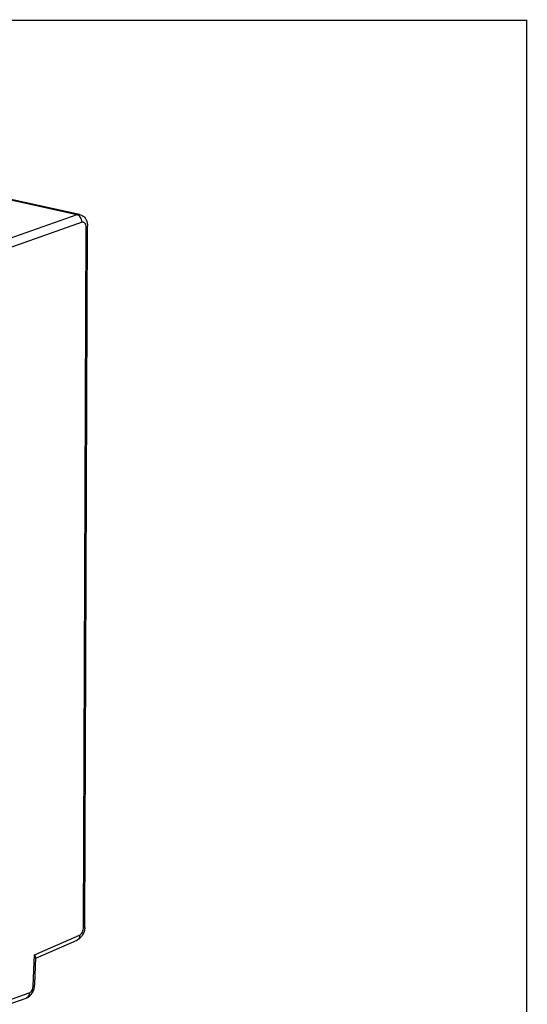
# Model space of a CAD drawing. Header units: millimetres. Extents: x 0 to 841, y 0 to 595.
# Tile 59 of 59: x 765 to 841, y 448 to 595. Entities that reach past the tile are written whole.
import ezdxf

# ---------------------------------------------------------------- set-up
doc = ezdxf.new("R2010")
doc.units = ezdxf.units.MM
doc.header["$LTSCALE"] = 65.395
doc.layers.get('0').update_dxf_attribs({"linetype": 'CONTINUOUS'})
doc.layers.add('3D-TOPRH-WS-SHAPE', color=7, linetype='CONTINUOUS')
doc.layers.add('BODY_CASE-WS-SHAPE', color=7, linetype='CONTINUOUS')

msp = doc.modelspace()

# ---------------------------------------------------------------- linework, layer by layer
at = {"color": 7, "linetype": 'Continuous'}
msp.add_lwpolyline([(841, 594.5, 0.2, 0.2, 0), (841, 0, 0, 0, 0), (0, 0, 0.2, 0.2, 0), (0, 594.5, 0.2, 0.2, 0), (841, 594.5, 0.2, 0.2, 0)], format="xyseb", dxfattribs=at)
at = {"layer": '3D-TOPRH-WS-SHAPE', "color": 7, "linetype": 'Continuous'}
for p, q in [((773.786, 565.484), (735.885, 573.772)), ((774.207, 565.516), (736.305, 573.804)), ((773.786, 565.484), (702.609, 540.348)), ((774.573, 564.35), (703.395, 539.214)), ((774.8, 459.091), (775.183, 563.606)), ((775.011, 459.26), (775.393, 563.775)), ((767.461, 454.988), (774.215, 457.926)), ((767.648, 454.495), (773.825, 457.182)), ((767.294, 450.415), (767.461, 454.988)), ((767.503, 450.551), (767.652, 454.594)), ((702.527, 426.024), (766.221, 448.518)), ((702.984, 426.795), (766.678, 449.288))]:
    msp.add_line(p, q, dxfattribs=at)
for centre, radius, start, end in [((772.388, 459.275), 2.623, 354.84261, 355.78562), ((772.453, 459.27), 2.557, 355.77121, 359.77416), ((773.604, 457.688), 0.552, 293.51318, 297.15881), ((764.855, 450.651), 2.65, 353.08151, 354.53859), ((764.911, 450.646), 2.594, 354.5304, 357.88847), ((766.028, 449.062), 0.578, 289.45229, 295.98324)]:
    msp.add_arc(centre, radius, start, end, dxfattribs=at)
for points, knots in [([(774.207, 565.516), (774.139, 565.531), (773.995, 565.54), (773.855, 565.508), (773.786, 565.484)], [0, 0, 0, 0, 0.4869923, 1, 1, 1, 1]), ([(774.573, 564.35), (774.573, 564.479), (774.532, 564.738), (774.364, 565.085), (774.112, 565.354), (773.895, 565.46), (773.786, 565.484)], [0, 0, 0, 0, 0.2615051, 0.5250056, 0.7743897, 1, 1, 1, 1]), ([(774.207, 565.516), (774.39, 565.476), (774.743, 565.315), (775.131, 564.889), (775.351, 564.354), (775.394, 563.969), (775.393, 563.775)], [0, 0, 0, 0, 0.2478353, 0.4948193, 0.7437425, 1, 1, 1, 1]), ([(775.183, 563.606), (775.183, 563.724), (775.164, 563.896), (775.088, 564.101), (775.013, 564.222), (774.919, 564.312), (774.81, 564.366), (774.69, 564.38), (774.611, 564.364), (774.573, 564.35)], [0, 0, 0, 0, 0.3124391, 0.4504747, 0.5746928, 0.6865485, 0.790244, 0.8924177, 1, 1, 1, 1]), ([(775.183, 563.606), (775.213, 563.617), (775.268, 563.64), (775.347, 563.685), (775.393, 563.74), (775.393, 563.775)], [0, 0, 0, 0, 0.3480247, 0.6268784, 1, 1, 1, 1]), ([(775, 459.039), (774.983, 458.842), (774.904, 458.455), (774.665, 457.921), (774.31, 457.47), (773.994, 457.256), (773.825, 457.182)], [0, 0, 0, 0, 0.2579498, 0.5122057, 0.7585241, 1, 1, 1, 1]), ([(774.215, 457.926), (774.301, 457.964), (774.466, 458.096), (774.647, 458.375), (774.769, 458.718), (774.8, 458.967), (774.8, 459.091)], [0, 0, 0, 0, 0.2055987, 0.4522895, 0.7251189, 1, 1, 1, 1]), ([(774.8, 459.091), (774.831, 459.102), (774.886, 459.125), (774.965, 459.17), (775.011, 459.225), (775.011, 459.26)], [0, 0, 0, 0, 0.3480247, 0.6268784, 1, 1, 1, 1]), ([(774.215, 457.926), (774.218, 457.848), (774.207, 457.694), (774.138, 457.482), (774.022, 457.309), (773.914, 457.227), (773.856, 457.197)], [0, 0, 0, 0, 0.2769062, 0.5346207, 0.7736378, 1, 1, 1, 1]), ([(767.652, 454.594), (767.654, 454.656), (767.601, 454.802), (767.515, 454.922), (767.461, 454.988)], [0, 0, 0, 0, 0.4226173, 1, 1, 1, 1]), ([(766.221, 448.518), (766.397, 448.58), (766.73, 448.776), (767.11, 449.214), (767.37, 449.745), (767.462, 450.134), (767.486, 450.332)], [0, 0, 0, 0, 0.2418244, 0.487648, 0.7414125, 1, 1, 1, 1]), ([(766.678, 449.288), (766.763, 449.318), (766.932, 449.439), (767.12, 449.706), (767.251, 450.042), (767.289, 450.29), (767.294, 450.415)], [0, 0, 0, 0, 0.2021565, 0.4466739, 0.7205061, 1, 1, 1, 1]), ([(767.294, 450.415), (767.324, 450.423), (767.377, 450.44), (767.454, 450.475), (767.502, 450.52), (767.503, 450.551)], [0, 0, 0, 0, 0.3605872, 0.644288, 1, 1, 1, 1]), ([(766.678, 449.288), (766.677, 449.132), (766.629, 448.897), (766.456, 448.655), (766.342, 448.572), (766.282, 448.543)], [0, 0, 0, 0, 0.5312164, 0.7721147, 1, 1, 1, 1])]:
    msp.add_open_spline(points, degree=3, knots=knots, dxfattribs=at)
at = {"layer": 'BODY_CASE-WS-SHAPE', "color": 7, "linetype": 'Continuous'}
for p, q in [((773.786, 565.484), (735.885, 573.772)), ((774.207, 565.516), (736.305, 573.804)), ((773.786, 565.484), (702.609, 540.348)), ((774.573, 564.35), (703.395, 539.214)), ((774.8, 459.091), (775.183, 563.606)), ((775.011, 459.26), (775.393, 563.775)), ((767.461, 454.988), (774.215, 457.926)), ((767.648, 454.495), (773.825, 457.182)), ((767.294, 450.415), (767.461, 454.988)), ((767.503, 450.551), (767.652, 454.594)), ((702.527, 426.024), (766.221, 448.518)), ((702.984, 426.795), (766.678, 449.288))]:
    msp.add_line(p, q, dxfattribs=at)
for centre, radius, start, end in [((772.388, 459.275), 2.623, 354.84261, 355.78562), ((772.453, 459.27), 2.557, 355.77121, 359.77416), ((773.604, 457.688), 0.552, 293.51318, 297.15881), ((764.855, 450.651), 2.65, 353.07898, 354.53848), ((764.911, 450.646), 2.594, 354.5303, 357.88847), ((765.72, 449.935), 1.503, 289.47496, 296.26349), ((766.028, 449.062), 0.578, 289.45229, 295.98464)]:
    msp.add_arc(centre, radius, start, end, dxfattribs=at)
for points, knots in [([(774.207, 565.516), (774.139, 565.531), (773.995, 565.54), (773.855, 565.508), (773.786, 565.484)], [0, 0, 0, 0, 0.4869923, 1, 1, 1, 1]), ([(774.573, 564.35), (774.573, 564.479), (774.532, 564.738), (774.364, 565.085), (774.112, 565.354), (773.895, 565.46), (773.786, 565.484)], [0, 0, 0, 0, 0.2615051, 0.5250056, 0.7743897, 1, 1, 1, 1]), ([(774.207, 565.516), (774.39, 565.476), (774.743, 565.315), (775.131, 564.889), (775.351, 564.354), (775.394, 563.969), (775.393, 563.775)], [0, 0, 0, 0, 0.2478353, 0.4948193, 0.7437425, 1, 1, 1, 1]), ([(775.183, 563.606), (775.183, 563.724), (775.164, 563.896), (775.088, 564.101), (775.013, 564.222), (774.919, 564.312), (774.81, 564.366), (774.69, 564.38), (774.611, 564.364), (774.573, 564.35)], [0, 0, 0, 0, 0.3124391, 0.4504747, 0.5746928, 0.6865485, 0.790244, 0.8924177, 1, 1, 1, 1]), ([(775.183, 563.606), (775.213, 563.617), (775.268, 563.64), (775.347, 563.685), (775.393, 563.74), (775.393, 563.775)], [0, 0, 0, 0, 0.3480247, 0.6268784, 1, 1, 1, 1]), ([(775, 459.039), (774.983, 458.842), (774.904, 458.455), (774.665, 457.921), (774.31, 457.47), (773.994, 457.256), (773.825, 457.182)], [0, 0, 0, 0, 0.2579498, 0.5122057, 0.7585241, 1, 1, 1, 1]), ([(774.215, 457.926), (774.301, 457.964), (774.466, 458.096), (774.647, 458.375), (774.769, 458.718), (774.8, 458.967), (774.8, 459.091)], [0, 0, 0, 0, 0.2055987, 0.4522895, 0.7251189, 1, 1, 1, 1]), ([(774.8, 459.091), (774.831, 459.102), (774.886, 459.125), (774.965, 459.17), (775.011, 459.225), (775.011, 459.26)], [0, 0, 0, 0, 0.3480247, 0.6268784, 1, 1, 1, 1]), ([(774.215, 457.926), (774.218, 457.848), (774.207, 457.694), (774.138, 457.482), (774.022, 457.309), (773.914, 457.227), (773.856, 457.197)], [0, 0, 0, 0, 0.2769062, 0.5346207, 0.7736378, 1, 1, 1, 1]), ([(767.652, 454.594), (767.654, 454.656), (767.601, 454.802), (767.515, 454.922), (767.461, 454.988)], [0, 0, 0, 0, 0.4226173, 1, 1, 1, 1]), ([(766.385, 448.587), (766.54, 448.663), (766.827, 448.872), (767.155, 449.294), (767.382, 449.79), (767.464, 450.149), (767.486, 450.332)], [0, 0, 0, 0, 0.2415682, 0.4880865, 0.7420602, 1, 1, 1, 1]), ([(766.678, 449.288), (766.763, 449.318), (766.932, 449.439), (767.12, 449.706), (767.251, 450.042), (767.289, 450.29), (767.294, 450.415)], [0, 0, 0, 0, 0.2021565, 0.4466739, 0.7205061, 1, 1, 1, 1]), ([(767.294, 450.415), (767.324, 450.423), (767.377, 450.44), (767.454, 450.475), (767.502, 450.52), (767.503, 450.551)], [0, 0, 0, 0, 0.3605872, 0.644288, 1, 1, 1, 1]), ([(766.678, 449.288), (766.677, 449.132), (766.629, 448.897), (766.456, 448.655), (766.342, 448.572), (766.282, 448.543)], [0, 0, 0, 0, 0.5312161, 0.7721146, 1, 1, 1, 1])]:
    msp.add_open_spline(points, degree=3, knots=knots, dxfattribs=at)

doc.saveas('drawing.dxf')
